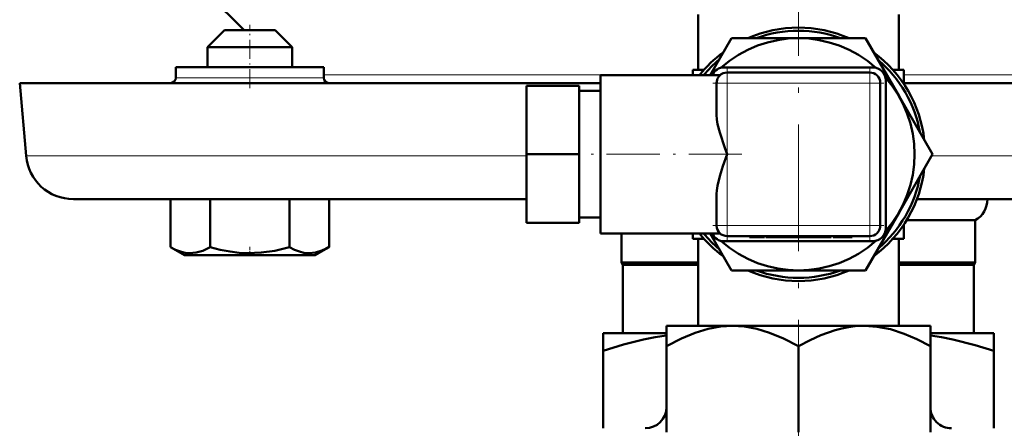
# Model space of a CAD drawing. Extents: x -1351 to 1763, y -1300 to 612.
# Tile 9 of 81: x -779 to -686, y -47 to -9. Entities that reach past the tile are written whole.
import ezdxf

# ---------------------------------------------------------------- set-up
doc = ezdxf.new("R2010")
doc.units = 0
doc.linetypes.add('DASHDOT', pattern=[18.5, 12, -3, 0.5, -3])

msp = doc.modelspace()

# ---------------------------------------------------------------- linework, layer by layer
at = {"color": 7, "linetype": 'DASHDOT', "lineweight": 18}
for p, q in [((-705.132, -86.205), (-705.132, 471.765)), ((-705.132, -43.141), (-705.132, -99.522))]:
    msp.add_line(p, q, dxfattribs=at)
at = {"color": 7, "lineweight": 50}
for p, q in [((-757.632, -9.773), (-765.023, -2.382)), ((-714.632, -13.523), (-714.632, -8.273)), ((-695.632, -13.523), (-695.632, -8.273)), ((-759.493, -9.773), (-761.093, -11.373)), ((-755.015, -9.773), (-759.493, -9.773)), ((-754.693, -9.773), (-755.015, -9.773)), ((-754.693, -9.773), (-753.093, -11.373)), ((-713.503, -14.023), (-711.482, -10.523)), ((-711.482, -10.523), (-705.154, -10.523)), ((-705.109, -10.523), (-698.781, -10.523)), ((-698.781, -10.523), (-695.605, -16.023)), ((-753.629, -11.373), (-761.093, -11.373)), ((-761.093, -13.273), (-761.093, -11.373)), ((-753.093, -11.373), (-753.629, -11.373)), ((-753.093, -13.273), (-753.093, -11.373)), ((-763.155, -13.273), (-764.093, -13.273)), ((-764.093, -14.273), (-764.093, -13.273)), ((-750.093, -13.273), (-763.155, -13.273)), ((-750.093, -14.273), (-750.093, -13.273)), ((-715.132, -14.023), (-715.132, -13.523)), ((-715.132, -13.523), (-714.076, -13.523)), ((-698.096, -13.291), (-712.167, -13.291)), ((-698.382, -13.773), (-711.882, -13.773)), ((-696.187, -13.523), (-695.132, -13.523)), ((-695.132, -14.89), (-695.132, -13.523)), ((-778.885, -14.773), (-723.882, -14.773)), ((-778.282, -21.665), (-778.885, -14.773)), ((-761.093, -14.773), (-759.093, -14.773)), ((-759.093, -14.773), (-755.093, -14.773)), ((-723.882, -14.023), (-723.882, -29.023)), ((-723.882, -14.023), (-712.543, -14.023)), ((-712.882, -14.773), (-712.882, -17.782)), ((-697.382, -28.273), (-697.382, -14.773)), ((-696.865, -28.523), (-696.865, -14.523)), ((-695.132, -14.773), (-631.378, -14.773)), ((-730.882, -21.523), (-730.882, -15.023)), ((-725.882, -15.023), (-730.882, -15.023)), ((-725.882, -21.523), (-725.882, -15.023)), ((-725.882, -15.523), (-723.882, -15.523)), ((-695.605, -16.023), (-692.43, -21.523)), ((-730.882, -28.023), (-730.882, -21.523)), ((-725.882, -21.523), (-730.882, -21.523)), ((-725.882, -28.023), (-725.882, -21.523)), ((-692.43, -21.523), (-695.605, -27.023)), ((-773.799, -25.773), (-730.882, -25.773)), ((-764.595, -25.773), (-764.595, -30.307)), ((-760.842, -25.773), (-760.842, -30.309)), ((-753.337, -25.773), (-753.337, -30.307)), ((-749.584, -25.773), (-749.584, -30.303)), ((-749.58, -25.773), (-749.58, -30.301)), ((-712.882, -25.265), (-712.882, -28.273)), ((-693.909, -25.773), (-666.632, -25.773)), ((-695.605, -27.023), (-698.781, -32.523)), ((-725.882, -27.523), (-723.882, -27.523)), ((-694.888, -27.773), (-688.382, -27.773)), ((-688.382, -31.773), (-688.382, -27.773)), ((-725.882, -28.023), (-730.882, -28.023)), ((-695.132, -29.523), (-695.132, -28.156)), ((-723.882, -29.023), (-712.543, -29.023)), ((-721.882, -29.023), (-721.882, -31.773)), ((-715.132, -29.523), (-715.132, -29.023)), ((-715.132, -29.523), (-714.076, -29.523)), ((-714.632, -37.773), (-714.632, -29.523)), ((-711.482, -32.523), (-713.503, -29.023)), ((-712.167, -29.755), (-698.096, -29.755)), ((-711.882, -29.273), (-698.382, -29.273)), ((-709.76, -29.273), (-709.76, -29.373)), ((-709.007, -29.373), (-709.76, -29.373)), ((-709.007, -29.273), (-709.007, -29.373)), ((-709.007, -29.373), (-708.331, -29.373)), ((-708.331, -29.273), (-708.331, -29.373)), ((-708.226, -29.373), (-708.226, -29.273)), ((-708.226, -29.373), (-707.846, -29.373)), ((-707.846, -29.273), (-707.846, -29.373)), ((-707.846, -29.373), (-705.559, -29.373)), ((-705.559, -29.273), (-705.559, -29.373)), ((-704.328, -29.373), (-705.559, -29.373)), ((-705.234, -29.373), (-705.55, -29.373)), ((-704.331, -29.373), (-705.234, -29.373)), ((-704.331, -29.273), (-704.331, -29.373)), ((-703.968, -29.373), (-704.331, -29.373)), ((-704.257, -29.373), (-704.328, -29.373)), ((-703.968, -29.273), (-703.968, -29.373)), ((-703.968, -29.373), (-702.501, -29.373)), ((-703.833, -29.373), (-703.968, -29.373)), ((-703.494, -29.373), (-703.899, -29.373)), ((-702.501, -29.273), (-702.501, -29.373)), ((-702.171, -29.373), (-702.501, -29.373)), ((-702.171, -29.273), (-702.171, -29.373)), ((-702.041, -29.373), (-702.171, -29.373)), ((-702.041, -29.273), (-702.041, -29.373)), ((-701.855, -29.273), (-701.855, -29.373)), ((-701.199, -29.373), (-701.855, -29.373)), ((-701.199, -29.273), (-701.199, -29.373)), ((-700.69, -29.373), (-701.199, -29.373)), ((-700.69, -29.273), (-700.69, -29.373)), ((-700.034, -29.373), (-700.69, -29.373)), ((-700.034, -29.273), (-700.034, -29.373)), ((-696.187, -29.523), (-695.132, -29.523)), ((-695.632, -37.773), (-695.632, -29.523)), ((-764.591, -30.309), (-764.541, -30.338)), ((-763.268, -31.073), (-764.591, -30.309)), ((-763.268, -31.073), (-764.591, -30.309)), ((-750.918, -31.073), (-749.58, -30.301)), ((-750.918, -31.073), (-749.588, -30.305)), ((-749.63, -30.329), (-749.58, -30.301)), ((-763.268, -31.073), (-751.745, -31.073)), ((-751.745, -31.073), (-750.918, -31.073)), ((-721.882, -31.773), (-714.632, -31.773)), ((-721.757, -31.99), (-721.882, -31.773)), ((-721.757, -31.99), (-714.632, -31.99)), ((-721.757, -38.473), (-721.757, -31.99)), ((-705.132, -32.523), (-711.482, -32.523)), ((-698.781, -32.523), (-705.132, -32.523)), ((-695.632, -31.773), (-688.382, -31.773)), ((-695.632, -31.99), (-688.507, -31.99)), ((-688.382, -31.773), (-688.507, -31.99)), ((-688.507, -31.99), (-688.507, -38.473)), ((-717.632, -37.773), (-717.632, -39.707)), ((-711.382, -37.773), (-717.632, -37.773)), ((-699.139, -37.773), (-711.382, -37.773)), ((-698.882, -37.773), (-699.139, -37.773)), ((-699.137, -37.777), (-698.882, -37.773)), ((-692.632, -37.773), (-698.882, -37.773)), ((-692.632, -39.707), (-692.632, -37.773)), ((-723.632, -38.473), (-723.632, -40.126)), ((-723.632, -38.473), (-717.632, -38.473)), ((-692.632, -38.473), (-686.632, -38.473)), ((-686.632, -40.126), (-686.632, -38.473)), ((-717.632, -39.707), (-717.632, -47.844)), ((-705.132, -39.707), (-705.132, -47.839)), ((-692.632, -39.707), (-692.632, -47.844)), ((-723.632, -47.473), (-723.632, -40.126)), ((-686.632, -47.473), (-686.632, -40.126))]:
    msp.add_line(p, q, dxfattribs=at)
at = {"color": 7, "linetype": 'DASHDOT', "lineweight": 18, "ltscale": 0.15}
msp.add_line((-757.093, -15.273), (-757.093, -9.273), dxfattribs=at)
at = {"color": 7, "lineweight": 18}
for p, q in [((-750.093, -13.982), (-715.132, -13.982)), ((-711.882, -13.773), (-711.882, -14.066)), ((-698.382, -14.066), (-698.382, -13.773)), ((-695.132, -13.982), (-660.17, -13.982)), ((-764.093, -14.273), (-763.155, -14.273)), ((-763.155, -14.273), (-750.093, -14.273)), ((-712.589, -14.773), (-712.882, -14.773)), ((-711.882, -14.773), (-712.589, -14.773)), ((-711.882, -14.066), (-711.882, -14.773)), ((-711.882, -21.523), (-711.882, -14.773)), ((-711.882, -14.773), (-698.382, -14.773)), ((-698.382, -14.773), (-698.382, -14.066)), ((-697.674, -14.773), (-698.382, -14.773)), ((-698.382, -14.773), (-698.382, -28.273)), ((-697.382, -14.773), (-697.674, -14.773)), ((-778.282, -21.665), (-730.882, -21.665)), ((-711.882, -28.273), (-711.882, -21.523)), ((-692.512, -21.665), (-631.981, -21.665)), ((-712.882, -28.273), (-712.589, -28.273)), ((-712.589, -28.273), (-711.882, -28.273)), ((-711.882, -28.273), (-711.882, -28.98)), ((-698.382, -28.273), (-711.882, -28.273)), ((-698.382, -28.273), (-697.674, -28.273)), ((-698.382, -28.98), (-698.382, -28.273)), ((-697.674, -28.273), (-697.382, -28.273)), ((-711.882, -28.98), (-711.882, -29.273)), ((-698.382, -29.273), (-698.382, -28.98))]:
    msp.add_line(p, q, dxfattribs=at)
at = {"color": 7, "linetype": 'DASHDOT', "lineweight": 18, "ltscale": 0.405015}
msp.add_line((-711.882, -13.423), (-711.882, -29.624), dxfattribs=at)
at = {"color": 7, "linetype": 'DASHDOT', "lineweight": 18, "ltscale": 0.405}
msp.add_line((-698.382, -29.623), (-698.382, -13.423), dxfattribs=at)
at = {"color": 7, "linetype": 'DASHDOT', "lineweight": 18, "ltscale": 0.405016}
msp.add_line((-697.031, -14.773), (-713.232, -14.773), dxfattribs=at)
at = {"color": 7, "linetype": 'DASHDOT', "lineweight": 18, "ltscale": 0.420013}
msp.add_line((-710.482, -21.523), (-727.282, -21.523), dxfattribs=at)
at = {"color": 7, "linetype": 'DASHDOT', "lineweight": 18, "ltscale": 0.404999}
msp.add_line((-713.232, -28.273), (-697.032, -28.273), dxfattribs=at)
at = {"color": 7, "linetype": 'DASHDOT', "lineweight": 18, "ltscale": 0.003015}
for p, q in [((-707.203, -29.263), (-707.203, -29.384)), ((-705.553, -29.263), (-705.553, -29.384))]:
    msp.add_line(p, q, dxfattribs=at)
at = {"color": 7, "linetype": 'DASHDOT', "lineweight": 18, "ltscale": 0.02298}
msp.add_line((-757.093, -31.15), (-757.093, -30.231), dxfattribs=at)
at = {"color": 7, "lineweight": 50}
for points in [[(-712.882, -17.782), (-712.855, -18.216), (-712.784, -18.661), (-712.589, -19.448)], [(-712.589, -19.448), (-712.108, -20.901), (-711.882, -21.523)], [(-711.882, -21.523), (-712.28, -22.635), (-712.589, -23.599)], [(-712.589, -23.599), (-712.806, -24.498), (-712.867, -24.946), (-712.882, -25.265)], [(-764.595, -30.307), (-764.115, -30.556), (-763.65, -30.738), (-763.227, -30.843), (-762.809, -30.888), (-762.18, -30.838), (-761.538, -30.65), (-760.842, -30.309)], [(-760.842, -30.309), (-759.884, -30.558), (-758.953, -30.739), (-758.107, -30.844), (-757.272, -30.888), (-756.014, -30.838), (-754.729, -30.649), (-753.337, -30.307)], [(-753.337, -30.307), (-752.857, -30.555), (-752.392, -30.736), (-751.969, -30.84), (-751.464, -30.886)], [(-751.464, -30.886), (-750.878, -30.825), (-750.279, -30.644), (-749.584, -30.303)], [(-717.632, -39.707), (-716.207, -38.959), (-714.902, -38.417), (-713.679, -38.052), (-712.518, -37.842), (-711.382, -37.773)], [(-711.382, -37.773), (-710.245, -37.842), (-709.084, -38.052), (-707.861, -38.417), (-706.557, -38.959), (-705.132, -39.707)], [(-699.137, -37.777), (-699.752, -37.814), (-700.373, -37.891), (-701.005, -38.011), (-701.652, -38.176), (-703.002, -38.648), (-704.029, -39.114), (-705.132, -39.707)], [(-698.882, -37.773), (-697.664, -37.852), (-696.416, -38.093), (-695.105, -38.512), (-693.918, -39.024), (-692.632, -39.707)], [(-723.632, -40.126), (-721.706, -39.536), (-719.788, -39.065), (-718.708, -38.856), (-717.632, -38.691)], [(-692.632, -38.691), (-691.574, -38.852), (-690.513, -39.057), (-688.379, -39.586), (-686.632, -40.126)]]:
    msp.add_lwpolyline(points, dxfattribs=at)
for centre, radius, start, end in [((-705.132, -21.523), 12, 66.44272, 113.55728), ((-705.132, -21.523), 11.7, 70.07961, 109.92038), ((-705.132, -21.523), 11, 48.14928, 131.85068), ((-705.132, -21.523), 12, 126.44272, 141.31749), ((-705.132, -21.523), 12, 6.44272, 53.55728), ((-705.132, -21.523), 11.7, 130.07961, 140.13133), ((-705.132, -21.523), 11.7, 10.07961, 49.92038), ((-712.167, -14.523), 1.232, 90, 156.05209), ((-711.882, -14.773), 1, 90, 135), ((-698.382, -14.773), 1, 0, 90), ((-698.096, -14.523), 1.232, 360, 90), ((-764.593, -14.273), 0.5, 270, 360), ((-749.593, -14.273), 0.5, 180.00001, 270), ((-711.882, -14.773), 1, 146.25, 180.00001), ((-711.882, -14.773), 1, 135.00034, 146.24981), ((-705.132, -21.523), 11, 318.4356, 41.56436), ((-773.799, -21.273), 4.5, 184.99999, 270), ((-705.132, -21.523), 12, 306.44272, 353.55728), ((-705.132, -21.523), 11.7, 310.07961, 349.92038), ((-689.536, -25.773), 2.309, 300, 360), ((-711.882, -28.273), 1, 180.00001, 270), ((-698.096, -28.523), 1.232, 270, 0), ((-698.382, -28.273), 1, 315.00035, 326.24982), ((-698.382, -28.273), 1, 326.25, 360), ((-705.132, -21.523), 12, 218.68303, 233.55728), ((-705.132, -21.523), 11.7, 219.86927, 229.92037), ((-712.167, -28.523), 1.232, 203.95751, 270), ((-705.132, -21.523), 11, 228.14917, 311.85088), ((-698.382, -28.273), 1, 270, 315), ((-705.132, -21.523), 12, 246.44272, 293.55729), ((-705.132, -21.523), 11.7, 250.07961, 289.92037), ((-719.632, -45.473), 2, 270, 360), ((-690.632, -45.473), 2, 179.99999, 270)]:
    msp.add_arc(centre, radius, start, end, dxfattribs=at)

doc.saveas('drawing.dxf')
